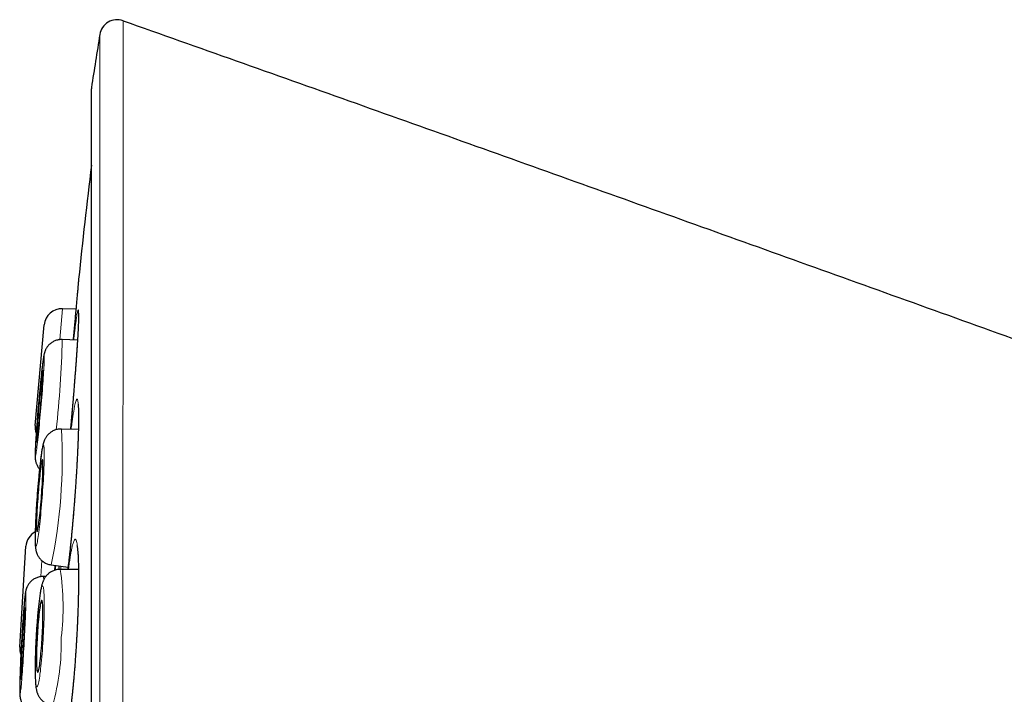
# Model space of a CAD drawing. Header units: millimetres. Extents: x 8 to 869, y 12 to 812.
# Tile 33 of 230: x 181 to 198, y 801 to 812. Entities that reach past the tile are written whole.
import ezdxf

# ---------------------------------------------------------------- set-up
doc = ezdxf.new("R2010")
doc.units = ezdxf.units.MM

msp = doc.modelspace()

# ---------------------------------------------------------------- linework, layer by layer
at = {"color": 252, "linetype": 'Continuous', "lineweight": 0}
for p, q in [((182.018, 811.012), (182.018, 777.616)), ((181.525, 807.25), (181.478, 806.726)), ((181.173, 802.968), (181.156, 802.695)), ((181.496, 802.817), (181.498, 802.872))]:
    msp.add_line(p, q, dxfattribs=at)
at = {"color": 7, "linetype": 'Continuous', "lineweight": 30}
for p, q in [((182.015, 810.982), (182.015, 777.647)), ((181.753, 807.241), (181.525, 807.25)), ((181.06, 805.266), (181.215, 806.977)), ((181.78, 806.718), (181.52, 806.727)), ((181.52, 806.726), (181.52, 806.727)), ((181.506, 805.204), (181.507, 805.204)), ((181.795, 805.197), (181.507, 805.204)), ((180.797, 801.495), (180.903, 803.209)), ((181.334, 802.893), (181.619, 802.857)), ((181.334, 802.893), (181.334, 802.893)), ((181.797, 802.815), (181.486, 802.817)), ((181.242, 802.697), (181.198, 802.697)), ((181.198, 802.697), (181.198, 802.697))]:
    msp.add_line(p, q, dxfattribs=at)
at = {"color": 252, "linetype": 'Continuous', "lineweight": 0, "flags": 128}
for points in [[(181.064, 804.741), (181.065, 804.743), (181.067, 804.749), (181.07, 804.759), (181.073, 804.774), (181.076, 804.792), (181.079, 804.814), (181.083, 804.84), (181.087, 804.87), (181.091, 804.903), (181.095, 804.94), (181.1, 804.98), (181.105, 805.023), (181.11, 805.068), (181.115, 805.117), (181.12, 805.167), (181.126, 805.22), (181.131, 805.274), (181.136, 805.33), (181.142, 805.388), (181.147, 805.446), (181.152, 805.505), (181.158, 805.565), (181.163, 805.625), (181.168, 805.684), (181.173, 805.743), (181.177, 805.802), (181.182, 805.859), (181.186, 805.916), (181.19, 805.97), (181.194, 806.023), (181.198, 806.074), (181.201, 806.122), (181.204, 806.168), (181.207, 806.211), (181.209, 806.251), (181.211, 806.288), (181.212, 806.321), (181.214, 806.351), (181.214, 806.378), (181.215, 806.4), (181.215, 806.419), (181.215, 806.433), (181.214, 806.444), (181.213, 806.45), (181.212, 806.453), (181.21, 806.451), (181.208, 806.445), (181.205, 806.434), (181.202, 806.42), (181.199, 806.402), (181.196, 806.379), (181.192, 806.353), (181.188, 806.324), (181.184, 806.29), (181.18, 806.254), (181.175, 806.214), (181.17, 806.171), (181.165, 806.125), (181.16, 806.077), (181.155, 806.026), (181.15, 805.974), (181.144, 805.919), (181.139, 805.863), (181.133, 805.806), (181.128, 805.747), (181.123, 805.688), (181.117, 805.629), (181.112, 805.569), (181.107, 805.509), (181.102, 805.45), (181.098, 805.392), (181.093, 805.334), (181.089, 805.278), (181.085, 805.223), (181.081, 805.171), (181.077, 805.12), (181.074, 805.071), (181.071, 805.026), (181.068, 804.983), (181.066, 804.942), (181.064, 804.906), (181.063, 804.872), (181.062, 804.842), (181.061, 804.816), (181.06, 804.793), (181.06, 804.775), (181.06, 804.76), (181.061, 804.75), (181.062, 804.743), (181.064, 804.741)], [(181.073, 803.213), (181.077, 803.215), (181.08, 803.221), (181.084, 803.231), (181.088, 803.245), (181.092, 803.264), (181.097, 803.286), (181.101, 803.312), (181.106, 803.342), (181.111, 803.375), (181.116, 803.411), (181.122, 803.451), (181.127, 803.494), (181.132, 803.54), (181.138, 803.588), (181.143, 803.639), (181.149, 803.691), (181.154, 803.746), (181.159, 803.802), (181.164, 803.859), (181.169, 803.918), (181.174, 803.977), (181.179, 804.037), (181.183, 804.096), (181.187, 804.156), (181.191, 804.215), (181.195, 804.274), (181.199, 804.331), (181.202, 804.388), (181.205, 804.442), (181.207, 804.495), (181.209, 804.546), (181.211, 804.595), (181.213, 804.64), (181.214, 804.684), (181.215, 804.724), (181.215, 804.761), (181.215, 804.794), (181.214, 804.825), (181.214, 804.851), (181.213, 804.874), (181.211, 804.892), (181.209, 804.907), (181.207, 804.918), (181.204, 804.924), (181.202, 804.926), (181.198, 804.924), (181.195, 804.918), (181.191, 804.908), (181.187, 804.894), (181.183, 804.876), (181.178, 804.854), (181.174, 804.828), (181.169, 804.798), (181.164, 804.765), (181.159, 804.728), (181.153, 804.688), (181.148, 804.645), (181.143, 804.6), (181.137, 804.551), (181.132, 804.501), (181.127, 804.448), (181.121, 804.394), (181.116, 804.338), (181.111, 804.28), (181.106, 804.222), (181.101, 804.162), (181.096, 804.103), (181.092, 804.043), (181.088, 803.983), (181.084, 803.924), (181.08, 803.866), (181.076, 803.808), (181.073, 803.752), (181.07, 803.697), (181.068, 803.644), (181.066, 803.593), (181.064, 803.545), (181.062, 803.499), (181.061, 803.456), (181.061, 803.416), (181.06, 803.379), (181.06, 803.345), (181.061, 803.315), (181.061, 803.288), (181.062, 803.266), (181.064, 803.247), (181.066, 803.233), (181.068, 803.222), (181.071, 803.215), (181.073, 803.213)], [(181.198, 801.676), (181.201, 801.736), (181.204, 801.795), (181.207, 801.854), (181.209, 801.912), (181.211, 801.969), (181.212, 802.025), (181.214, 802.078), (181.214, 802.13), (181.215, 802.18), (181.215, 802.227), (181.215, 802.272), (181.214, 802.313), (181.213, 802.352), (181.211, 802.387), (181.21, 802.419), (181.207, 802.447), (181.205, 802.471), (181.202, 802.491), (181.199, 802.508), (181.195, 802.52), (181.192, 802.529), (181.188, 802.533), (181.184, 802.533), (181.179, 802.529), (181.174, 802.52), (181.17, 802.508), (181.165, 802.491), (181.159, 802.471), (181.154, 802.447), (181.149, 802.419), (181.144, 802.387), (181.138, 802.352), (181.133, 802.313), (181.127, 802.272), (181.122, 802.227), (181.117, 802.18), (181.112, 802.13), (181.107, 802.078), (181.102, 802.025), (181.097, 801.969), (181.093, 801.912), (181.088, 801.854), (181.084, 801.795), (181.08, 801.736), (181.077, 801.676), (181.074, 801.616), (181.071, 801.556), (181.068, 801.497), (181.066, 801.439), (181.064, 801.382), (181.063, 801.327), (181.061, 801.273), (181.061, 801.221), (181.06, 801.172), (181.06, 801.125), (181.06, 801.08), (181.061, 801.038), (181.062, 801), (181.064, 800.965), (181.066, 800.933), (181.068, 800.905), (181.07, 800.881), (181.073, 800.86), (181.076, 800.844), (181.08, 800.831), (181.083, 800.823), (181.087, 800.819), (181.092, 800.819), (181.096, 800.823), (181.101, 800.831), (181.105, 800.844), (181.11, 800.86), (181.116, 800.881), (181.121, 800.905), (181.126, 800.933), (181.131, 800.965), (181.137, 801), (181.142, 801.038), (181.148, 801.08), (181.153, 801.125), (181.158, 801.172), (181.163, 801.221), (181.168, 801.273), (181.173, 801.327), (181.178, 801.382), (181.183, 801.439), (181.187, 801.497), (181.191, 801.556), (181.195, 801.616), (181.198, 801.676)], [(180.802, 800.698), (180.804, 800.7), (180.806, 800.707), (180.808, 800.717), (180.81, 800.731), (180.813, 800.75), (180.816, 800.772), (180.819, 800.798), (180.822, 800.828), (180.825, 800.861), (180.828, 800.898), (180.832, 800.938), (180.835, 800.981), (180.839, 801.027), (180.842, 801.075), (180.846, 801.126), (180.85, 801.179), (180.853, 801.234), (180.857, 801.29), (180.861, 801.347), (180.864, 801.406), (180.868, 801.465), (180.871, 801.525), (180.874, 801.585), (180.878, 801.644), (180.881, 801.704), (180.884, 801.762), (180.886, 801.82), (180.889, 801.876), (180.891, 801.931), (180.894, 801.984), (180.896, 802.035), (180.897, 802.083), (180.899, 802.129), (180.9, 802.172), (180.901, 802.212), (180.902, 802.249), (180.902, 802.283), (180.903, 802.313), (180.903, 802.339), (180.902, 802.362), (180.902, 802.38), (180.901, 802.395), (180.9, 802.405), (180.899, 802.411), (180.898, 802.414), (180.896, 802.412), (180.894, 802.405), (180.892, 802.395), (180.889, 802.381), (180.887, 802.362), (180.884, 802.34), (180.881, 802.314), (180.878, 802.284), (180.875, 802.251), (180.872, 802.214), (180.868, 802.174), (180.865, 802.131), (180.861, 802.085), (180.858, 802.037), (180.854, 801.986), (180.85, 801.933), (180.847, 801.878), (180.843, 801.822), (180.839, 801.765), (180.836, 801.706), (180.832, 801.647), (180.829, 801.587), (180.825, 801.527), (180.822, 801.468), (180.819, 801.408), (180.816, 801.35), (180.813, 801.292), (180.811, 801.236), (180.808, 801.181), (180.806, 801.128), (180.804, 801.077), (180.803, 801.029), (180.801, 800.983), (180.8, 800.94), (180.799, 800.9), (180.798, 800.863), (180.797, 800.829), (180.797, 800.799), (180.797, 800.773), (180.797, 800.751), (180.798, 800.732), (180.799, 800.717), (180.8, 800.707), (180.801, 800.701), (180.802, 800.698)]]:
    msp.add_lwpolyline(points, dxfattribs=at)
at = {"color": 7, "linetype": 'Continuous', "lineweight": 30, "flags": 128}
for points in [[(181.085, 804.986), (181.086, 804.988), (181.088, 804.994), (181.09, 805.004), (181.093, 805.019), (181.096, 805.037), (181.099, 805.059), (181.102, 805.085), (181.106, 805.114), (181.11, 805.147), (181.114, 805.182), (181.118, 805.221), (181.122, 805.262), (181.127, 805.305), (181.131, 805.35), (181.136, 805.397), (181.14, 805.446), (181.145, 805.495), (181.149, 805.545), (181.154, 805.595), (181.158, 805.646), (181.162, 805.696), (181.166, 805.745), (181.17, 805.794), (181.174, 805.841), (181.177, 805.886), (181.18, 805.93), (181.183, 805.971), (181.185, 806.009), (181.187, 806.045), (181.189, 806.078), (181.191, 806.107), (181.192, 806.133), (181.192, 806.155), (181.193, 806.174), (181.193, 806.188), (181.192, 806.199), (181.191, 806.205), (181.19, 806.207), (181.189, 806.205), (181.187, 806.199), (181.185, 806.189), (181.182, 806.175), (181.179, 806.157), (181.176, 806.135), (181.173, 806.109), (181.169, 806.08), (181.165, 806.047), (181.161, 806.011), (181.157, 805.973), (181.153, 805.932), (181.148, 805.889), (181.144, 805.843), (181.139, 805.796), (181.135, 805.748), (181.13, 805.699), (181.126, 805.649), (181.121, 805.598), (181.117, 805.548), (181.113, 805.498), (181.109, 805.448), (181.105, 805.4), (181.101, 805.353), (181.098, 805.307), (181.095, 805.264), (181.092, 805.223), (181.09, 805.184), (181.088, 805.148), (181.086, 805.116), (181.084, 805.086), (181.083, 805.06), (181.083, 805.038), (181.082, 805.02), (181.082, 805.005), (181.083, 804.995), (181.084, 804.988), (181.085, 804.986)], [(181.092, 803.458), (181.095, 803.46), (181.098, 803.466), (181.101, 803.477), (181.104, 803.491), (181.108, 803.509), (181.112, 803.531), (181.116, 803.557), (181.121, 803.586), (181.125, 803.618), (181.129, 803.654), (181.134, 803.692), (181.138, 803.733), (181.143, 803.777), (181.148, 803.822), (181.152, 803.869), (181.156, 803.917), (181.161, 803.967), (181.165, 804.017), (181.169, 804.067), (181.172, 804.118), (181.176, 804.168), (181.179, 804.218), (181.182, 804.266), (181.184, 804.313), (181.187, 804.359), (181.188, 804.402), (181.19, 804.443), (181.191, 804.482), (181.192, 804.518), (181.193, 804.551), (181.193, 804.58), (181.192, 804.606), (181.192, 804.629), (181.191, 804.647), (181.189, 804.662), (181.188, 804.672), (181.186, 804.679), (181.183, 804.681), (181.18, 804.679), (181.177, 804.673), (181.174, 804.663), (181.171, 804.649), (181.167, 804.63), (181.163, 804.608), (181.159, 804.583), (181.155, 804.553), (181.15, 804.521), (181.146, 804.485), (181.141, 804.447), (181.137, 804.406), (181.132, 804.363), (181.127, 804.317), (181.123, 804.27), (181.119, 804.222), (181.114, 804.173), (181.11, 804.122), (181.106, 804.072), (181.103, 804.022), (181.099, 803.971), (181.096, 803.922), (181.093, 803.873), (181.091, 803.826), (181.088, 803.781), (181.087, 803.737), (181.085, 803.696), (181.084, 803.657), (181.083, 803.622), (181.082, 803.589), (181.082, 803.559), (181.083, 803.533), (181.083, 803.511), (181.084, 803.492), (181.086, 803.478), (181.087, 803.467), (181.089, 803.461), (181.092, 803.458)], [(180.816, 800.944), (180.817, 800.946), (180.819, 800.952), (180.821, 800.963), (180.823, 800.977), (180.825, 800.995), (180.828, 801.017), (180.83, 801.043), (180.833, 801.072), (180.836, 801.105), (180.839, 801.141), (180.842, 801.179), (180.845, 801.221), (180.848, 801.264), (180.851, 801.309), (180.854, 801.356), (180.857, 801.405), (180.86, 801.454), (180.863, 801.505), (180.866, 801.555), (180.869, 801.606), (180.872, 801.656), (180.874, 801.705), (180.876, 801.754), (180.879, 801.801), (180.88, 801.846), (180.882, 801.89), (180.884, 801.931), (180.885, 801.97), (180.886, 802.006), (180.887, 802.038), (180.887, 802.068), (180.888, 802.094), (180.888, 802.116), (180.887, 802.135), (180.887, 802.149), (180.886, 802.16), (180.885, 802.166), (180.884, 802.168), (180.882, 802.166), (180.881, 802.16), (180.879, 802.15), (180.877, 802.135), (180.874, 802.117), (180.872, 802.095), (180.869, 802.069), (180.867, 802.04), (180.864, 802.007), (180.861, 801.971), (180.858, 801.933), (180.855, 801.891), (180.852, 801.848), (180.849, 801.803), (180.846, 801.756), (180.842, 801.707), (180.839, 801.658), (180.836, 801.607), (180.834, 801.557), (180.831, 801.506), (180.828, 801.456), (180.826, 801.407), (180.823, 801.358), (180.821, 801.311), (180.819, 801.266), (180.818, 801.222), (180.816, 801.181), (180.815, 801.142), (180.814, 801.106), (180.813, 801.074), (180.813, 801.044), (180.812, 801.018), (180.812, 800.996), (180.812, 800.977), (180.813, 800.963), (180.814, 800.953), (180.815, 800.946), (180.816, 800.944)], [(181.181, 801.676), (181.183, 801.726), (181.186, 801.777), (181.188, 801.826), (181.19, 801.875), (181.191, 801.922), (181.192, 801.967), (181.193, 802.011), (181.193, 802.052), (181.193, 802.09), (181.192, 802.126), (181.191, 802.159), (181.19, 802.188), (181.188, 802.214), (181.186, 802.236), (181.184, 802.255), (181.181, 802.269), (181.179, 802.279), (181.175, 802.286), (181.172, 802.288), (181.168, 802.286), (181.164, 802.279), (181.16, 802.269), (181.156, 802.255), (181.152, 802.236), (181.147, 802.214), (181.143, 802.188), (181.138, 802.159), (181.133, 802.126), (181.129, 802.09), (181.124, 802.052), (181.12, 802.011), (181.116, 801.967), (181.112, 801.922), (181.108, 801.875), (181.104, 801.826), (181.101, 801.777), (181.097, 801.726), (181.094, 801.676), (181.092, 801.625), (181.089, 801.575), (181.087, 801.526), (181.085, 801.477), (181.084, 801.43), (181.083, 801.385), (181.083, 801.341), (181.082, 801.3), (181.082, 801.261), (181.083, 801.226), (181.084, 801.193), (181.085, 801.163), (181.087, 801.138), (181.089, 801.115), (181.091, 801.097), (181.094, 801.083), (181.097, 801.072), (181.1, 801.066), (181.103, 801.064), (181.107, 801.066), (181.111, 801.072), (181.115, 801.083), (181.119, 801.097), (181.123, 801.115), (181.128, 801.138), (181.132, 801.163), (181.137, 801.193), (181.142, 801.226), (181.146, 801.261), (181.151, 801.3), (181.155, 801.341), (181.159, 801.385), (181.163, 801.43), (181.167, 801.477), (181.171, 801.526), (181.175, 801.575), (181.178, 801.625), (181.181, 801.676)]]:
    msp.add_lwpolyline(points, dxfattribs=at)
at = {"color": 7, "linetype": 'Continuous', "lineweight": 30}
for centre, radius, start, end in [((182.456, 811.867), 0.3, 70.5413, 170.7937), ((290.753, 794.314), 110.01, 170.79371, 171.26965), ((182.215, 810.982), 0.2, 171.2697, 180), ((311.103, 794.314), 130, 173.20595, 174.06663), ((181.514, 806.95), 0.3, 87.83, 174.83), ((181.359, 805.239), 0.3, 174.83, 200.2447), ((181.202, 803.191), 0.3, 118.0179, 176.475), ((181.097, 801.476), 0.3, 176.475, 200.6747)]:
    msp.add_arc(centre, radius, start, end, dxfattribs=at)
at = {"color": 252, "linetype": 'Continuous', "lineweight": 0}
for centre, radius, start, end in [((165.648, 807.026), 15.875, 353.3657, 358.9203), ((172.589, 804.708), 8.931, 348.275, 3.1821), ((177.37, 802.178), 4.165, 352.8495, 8.8147), ((181.027, 802.649), 0.178, 356.6324, 15.8385), ((177.597, 801.569), 3.907, 344.1595, 1.3253)]:
    msp.add_arc(centre, radius, start, end, dxfattribs=at)
for points, knots in [([(182.556, 812.149), (182.556, 812.149), (182.556, 812.147), (182.556, 812.132), (182.556, 812.109), (182.556, 812.076), (182.556, 812.034), (182.556, 811.983), (182.556, 811.923), (182.556, 811.856), (182.556, 811.779), (182.556, 811.694), (182.556, 811.6), (182.556, 811.506), (182.556, 811.416), (182.556, 811.33), (182.557, 811.239), (182.557, 811.13), (182.557, 810.998), (182.557, 810.84), (182.557, 810.672), (182.557, 810.494), (182.557, 810.307), (182.556, 810.117), (182.556, 809.925), (182.556, 809.734), (182.556, 809.535), (182.556, 809.329), (182.556, 809.115), (182.556, 808.866), (182.556, 808.577), (182.556, 808.28), (182.556, 808.01), (182.556, 807.77), (182.556, 807.524), (182.556, 807.272), (182.555, 807.014), (182.555, 806.751), (182.555, 806.481), (182.555, 806.192), (182.555, 805.881), (182.554, 805.548), (182.554, 805.209), (182.554, 804.862), (182.553, 804.508), (182.553, 804.161), (182.553, 803.822), (182.552, 803.492), (182.552, 803.156), (182.552, 802.816), (182.551, 802.472), (182.551, 802.159), (182.551, 801.878), (182.551, 801.632), (182.55, 801.383), (182.55, 801.083), (182.55, 800.731), (182.549, 800.324), (182.548, 799.913), (182.548, 799.497), (182.547, 799.078), (182.547, 798.671), (182.546, 798.277), (182.545, 797.896), (182.545, 797.513), (182.544, 797.128), (182.544, 796.741), (182.543, 796.302), (182.542, 795.901), (182.542, 795.538), (182.541, 795.221), (182.541, 794.857), (182.54, 794.448), (182.539, 794.038), (182.538, 793.627), (182.537, 793.216), (182.536, 792.809), (182.536, 792.407), (182.535, 792.009), (182.534, 791.612), (182.533, 791.215), (182.532, 790.82), (182.531, 790.46), (182.53, 790.137), (182.53, 789.849), (182.529, 789.562), (182.528, 789.215), (182.527, 788.808), (182.525, 788.344), (182.524, 787.883), (182.523, 787.45), (182.521, 787.044), (182.52, 786.664), (182.519, 786.288), (182.517, 785.921), (182.516, 785.563), (182.515, 785.215), (182.513, 784.871), (182.512, 784.526), (182.51, 784.18), (182.509, 783.815), (182.507, 783.437), (182.505, 783.049), (182.503, 782.668), (182.502, 782.315), (182.5, 781.987), (182.498, 781.684), (182.496, 781.388), (182.495, 781.103), (182.493, 780.828), (182.491, 780.564), (182.489, 780.306), (182.487, 780.051), (182.485, 779.799), (182.483, 779.537), (182.481, 779.27), (182.479, 779.001), (182.477, 778.743), (182.474, 778.509), (182.472, 778.297), (182.47, 778.105), (182.468, 777.922), (182.467, 777.75), (182.465, 777.589), (182.463, 777.438), (182.461, 777.296), (182.459, 777.161), (182.458, 777.032), (182.456, 776.922), (182.455, 776.831), (182.454, 776.755), (182.453, 776.685), (182.452, 776.612), (182.45, 776.538), (182.449, 776.467), (182.448, 776.406), (182.448, 776.353), (182.447, 776.31), (182.446, 776.279), (182.446, 776.257), (182.446, 776.244), (182.446, 776.235), (182.446, 776.234), (182.446, 776.233)], [0, 0, 0, 0, 0.007231, 0.014463, 0.021694, 0.028959, 0.036225, 0.043491, 0.050559, 0.057628, 0.064697, 0.071797, 0.078898, 0.085998, 0.091227, 0.096455, 0.101689, 0.106923, 0.114601, 0.12228, 0.129958, 0.137677, 0.145398, 0.153117, 0.16001, 0.166904, 0.173798, 0.18072, 0.187644, 0.194566, 0.204203, 0.213848, 0.220428, 0.227008, 0.233599, 0.24019, 0.246799, 0.253407, 0.260027, 0.266648, 0.27434, 0.282033, 0.289726, 0.297459, 0.305193, 0.312926, 0.31983, 0.326736, 0.33364, 0.340574, 0.347508, 0.354442, 0.359268, 0.364094, 0.368924, 0.373755, 0.381474, 0.389195, 0.396914, 0.404675, 0.412438, 0.420199, 0.427129, 0.43406, 0.440991, 0.447951, 0.454911, 0.461871, 0.47156, 0.476409, 0.481257, 0.488536, 0.495815, 0.503093, 0.510406, 0.51772, 0.525033, 0.532149, 0.539265, 0.54638, 0.553527, 0.560675, 0.567822, 0.573085, 0.578347, 0.583616, 0.588885, 0.597573, 0.606262, 0.614976, 0.623691, 0.631089, 0.638487, 0.645901, 0.653316, 0.660422, 0.667529, 0.67465, 0.681771, 0.689241, 0.696715, 0.705421, 0.714127, 0.722858, 0.731589, 0.739001, 0.746413, 0.753841, 0.761269, 0.768389, 0.775509, 0.782642, 0.789776, 0.797259, 0.804747, 0.813491, 0.822235, 0.831004, 0.839774, 0.847219, 0.854664, 0.862126, 0.869587, 0.876741, 0.883894, 0.891062, 0.898231, 0.905752, 0.913277, 0.918649, 0.92402, 0.929398, 0.934776, 0.941985, 0.949194, 0.956403, 0.963646, 0.970891, 0.978134, 0.983597, 0.98906, 0.99453, 1, 1, 1, 1]), ([(182.198, 776.481), (182.198, 776.481), (182.198, 776.482), (182.198, 776.491), (182.198, 776.504), (182.198, 776.524), (182.198, 776.554), (182.197, 776.596), (182.197, 776.648), (182.196, 776.708), (182.196, 776.778), (182.196, 776.851), (182.195, 776.924), (182.195, 776.995), (182.194, 777.07), (182.194, 777.168), (182.193, 777.29), (182.192, 777.443), (182.191, 777.609), (182.191, 777.778), (182.19, 777.949), (182.189, 778.12), (182.188, 778.299), (182.188, 778.485), (182.187, 778.676), (182.186, 778.872), (182.185, 779.076), (182.185, 779.291), (182.184, 779.517), (182.183, 779.768), (182.183, 780.04), (182.182, 780.336), (182.181, 780.643), (182.18, 780.943), (182.18, 781.237), (182.179, 781.52), (182.179, 781.811), (182.178, 782.105), (182.178, 782.401), (182.177, 782.699), (182.176, 783.002), (182.176, 783.316), (182.175, 783.642), (182.175, 783.996), (182.174, 784.374), (182.174, 784.779), (182.173, 785.191), (182.173, 785.589), (182.172, 785.972), (182.172, 786.337), (182.172, 786.707), (182.171, 787.076), (182.171, 787.444), (182.17, 787.81), (182.17, 788.18), (182.17, 788.559), (182.169, 788.947), (182.169, 789.365), (182.168, 789.808), (182.168, 790.276), (182.168, 790.748), (182.167, 791.199), (182.167, 791.627), (182.167, 792.034), (182.166, 792.441), (182.166, 792.845), (182.166, 793.243), (182.166, 793.637), (182.165, 794.031), (182.165, 794.431), (182.165, 794.839), (182.165, 795.257), (182.164, 795.68), (182.164, 796.107), (182.164, 796.533), (182.164, 796.959), (182.164, 797.384), (182.163, 797.792), (182.163, 798.183), (182.163, 798.557), (182.163, 798.93), (182.163, 799.301), (182.163, 799.67), (182.163, 800.084), (182.162, 800.458), (182.162, 800.793), (182.162, 801.091), (182.162, 801.435), (182.162, 801.823), (182.162, 802.207), (182.162, 802.587), (182.161, 802.963), (182.161, 803.321), (182.161, 803.661), (182.161, 803.983), (182.161, 804.302), (182.161, 804.615), (182.161, 804.925), (182.161, 805.269), (182.161, 805.646), (182.161, 806.038), (182.161, 806.408), (182.161, 806.757), (182.16, 807.097), (182.16, 807.428), (182.16, 807.75), (182.16, 808.047), (182.16, 808.322), (182.16, 808.576), (182.16, 808.822), (182.16, 809.06), (182.16, 809.29), (182.16, 809.503), (182.16, 809.7), (182.16, 809.882), (182.16, 810.057), (182.16, 810.225), (182.16, 810.386), (182.16, 810.559), (182.16, 810.74), (182.16, 810.912), (182.16, 811.06), (182.16, 811.186), (182.16, 811.303), (182.16, 811.409), (182.16, 811.506), (182.16, 811.59), (182.16, 811.662), (182.16, 811.722), (182.16, 811.775), (182.16, 811.819), (182.16, 811.855), (182.16, 811.887), (182.16, 811.91), (182.16, 811.913), (182.16, 811.915)], [0, 0, 0, 0, 0.005366, 0.010733, 0.016106, 0.021479, 0.028683, 0.035887, 0.043091, 0.05033, 0.05757, 0.064808, 0.070267, 0.075727, 0.081192, 0.086658, 0.095396, 0.104134, 0.112899, 0.121664, 0.129106, 0.136548, 0.144007, 0.151465, 0.158617, 0.165768, 0.172934, 0.180099, 0.187618, 0.19514, 0.203844, 0.212547, 0.221276, 0.230005, 0.237415, 0.244825, 0.252251, 0.259676, 0.266793, 0.27391, 0.281042, 0.288173, 0.295653, 0.303138, 0.311826, 0.320515, 0.329228, 0.337942, 0.345339, 0.352736, 0.360148, 0.367561, 0.374665, 0.38177, 0.388889, 0.396008, 0.403476, 0.410948, 0.419622, 0.428297, 0.436996, 0.445696, 0.45308, 0.460465, 0.467865, 0.475265, 0.482358, 0.48945, 0.496557, 0.503664, 0.511119, 0.518579, 0.526301, 0.534024, 0.541746, 0.549509, 0.557273, 0.565036, 0.571967, 0.5789, 0.585831, 0.592792, 0.599754, 0.606716, 0.616406, 0.621256, 0.626106, 0.6338, 0.641496, 0.649191, 0.656926, 0.664663, 0.672399, 0.679306, 0.686214, 0.693121, 0.700058, 0.706995, 0.713931, 0.723587, 0.733251, 0.742023, 0.750796, 0.759567, 0.7684, 0.777234, 0.786067, 0.79375, 0.801433, 0.809115, 0.816838, 0.824561, 0.832284, 0.839179, 0.846076, 0.852971, 0.859896, 0.866821, 0.873746, 0.883386, 0.893035, 0.900717, 0.9084, 0.916081, 0.923804, 0.931527, 0.939249, 0.946145, 0.953041, 0.959936, 0.966861, 0.973787, 0.980711, 0.990351, 1, 1, 1, 1]), ([(181.764, 807.101), (181.766, 807.118), (181.772, 807.152), (181.778, 807.189), (181.784, 807.216), (181.79, 807.23), (181.794, 807.232), (181.796, 807.222), (181.798, 807.201), (181.799, 807.168), (181.799, 807.123), (181.798, 807.067), (181.795, 807.001), (181.792, 806.924), (181.787, 806.838), (181.782, 806.742), (181.775, 806.637), (181.768, 806.526), (181.76, 806.407), (181.751, 806.282), (181.741, 806.152), (181.73, 806.018), (181.719, 805.88), (181.708, 805.74), (181.696, 805.598), (181.683, 805.457), (181.672, 805.324), (181.664, 805.239), (181.66, 805.2)], [0, 0, 0, 0, 0.038642, 0.077421, 0.116201, 0.154843, 0.193484, 0.232264, 0.271044, 0.309686, 0.348327, 0.387107, 0.425887, 0.464528, 0.50317, 0.54195, 0.58073, 0.619371, 0.658013, 0.696793, 0.735572, 0.774214, 0.812856, 0.851636, 0.890415, 0.929057, 0.967699, 1, 1, 1, 1]), ([(181.716, 806.72), (181.719, 806.747), (181.725, 806.807), (181.735, 806.891), (181.746, 806.971), (181.755, 807.043), (181.761, 807.081), (181.764, 807.101)], [0, 0, 0, 0, 0.166544, 0.374536, 0.583272, 0.792007, 1, 1, 1, 1]), ([(181.731, 805.591), (181.735, 805.607), (181.742, 805.64), (181.752, 805.675), (181.761, 805.699), (181.769, 805.712), (181.776, 805.712), (181.782, 805.7), (181.788, 805.676), (181.792, 805.641), (181.795, 805.595), (181.798, 805.537), (181.799, 805.468), (181.799, 805.39), (181.798, 805.301), (181.796, 805.204), (181.793, 805.098), (181.789, 804.985), (181.784, 804.865), (181.778, 804.739), (181.771, 804.607), (181.763, 804.472), (181.754, 804.334), (181.745, 804.194), (181.734, 804.052), (181.724, 803.91), (181.712, 803.77), (181.7, 803.631), (181.688, 803.494), (181.676, 803.362), (181.663, 803.235), (181.65, 803.113), (181.637, 802.998), (181.625, 802.898), (181.618, 802.841), (181.615, 802.816)], [0, 0, 0, 0, 0.030481, 0.061072, 0.091662, 0.122143, 0.152624, 0.183215, 0.213805, 0.244286, 0.274767, 0.305358, 0.335948, 0.366429, 0.396911, 0.427501, 0.458091, 0.488572, 0.519054, 0.549644, 0.580234, 0.610715, 0.641197, 0.671787, 0.702377, 0.732858, 0.76334, 0.79393, 0.82452, 0.855002, 0.885483, 0.916073, 0.946663, 0.977145, 1, 1, 1, 1]), ([(181.672, 805.2), (181.676, 805.233), (181.685, 805.298), (181.697, 805.386), (181.709, 805.465), (181.721, 805.535), (181.728, 805.572), (181.731, 805.591)], [0, 0, 0, 0, 0.19698, 0.397377, 0.59849, 0.799603, 1, 1, 1, 1]), ([(181.691, 803.213), (181.696, 803.229), (181.704, 803.261), (181.715, 803.295), (181.727, 803.319), (181.737, 803.33), (181.747, 803.329), (181.757, 803.316), (181.765, 803.291), (181.773, 803.255), (181.78, 803.207), (181.785, 803.148), (181.79, 803.078), (181.794, 802.998), (181.797, 802.909), (181.799, 802.81), (181.799, 802.704), (181.799, 802.59), (181.797, 802.469), (181.795, 802.342), (181.791, 802.21), (181.786, 802.075), (181.781, 801.936), (181.774, 801.795), (181.767, 801.654), (181.758, 801.512), (181.749, 801.371), (181.739, 801.232), (181.729, 801.096), (181.717, 800.964), (181.706, 800.837), (181.694, 800.715), (181.681, 800.601), (181.669, 800.493), (181.656, 800.394), (181.643, 800.304), (181.63, 800.223), (181.617, 800.152), (181.605, 800.093), (181.593, 800.044), (181.581, 800.006), (181.57, 799.982), (181.561, 799.968), (181.552, 799.964), (181.543, 799.969), (181.535, 799.984), (181.526, 800.011), (181.519, 800.051), (181.512, 800.101), (181.507, 800.163), (181.502, 800.235), (181.499, 800.318), (181.496, 800.402), (181.495, 800.462), (181.495, 800.488)], [0, 0, 0, 0, 0.019471, 0.039011, 0.058552, 0.078023, 0.097494, 0.117034, 0.136575, 0.156046, 0.175516, 0.195057, 0.214597, 0.234068, 0.253539, 0.27308, 0.29262, 0.312091, 0.331562, 0.351102, 0.370643, 0.390114, 0.409585, 0.429125, 0.448666, 0.468137, 0.487607, 0.507148, 0.526688, 0.546159, 0.56563, 0.585171, 0.604711, 0.624182, 0.643653, 0.663193, 0.682734, 0.702205, 0.721676, 0.741216, 0.760757, 0.780228, 0.796461, 0.812715, 0.828948, 0.848419, 0.867959, 0.8875, 0.906971, 0.926442, 0.945982, 0.965523, 0.984993, 1, 1, 1, 1]), ([(181.627, 802.816), (181.627, 802.819), (181.632, 802.857), (181.641, 802.923), (181.654, 803.012), (181.666, 803.089), (181.679, 803.158), (181.687, 803.195), (181.691, 803.213)], [0, 0, 0, 0, 0.017466, 0.213736, 0.409952, 0.606868, 0.803785, 1, 1, 1, 1]), ([(181.402, 802.805), (181.403, 802.818), (181.406, 802.846), (181.408, 802.87), (181.409, 802.884)], [0, 0, 0, 0, 0.446229, 1, 1, 1, 1]), ([(181.462, 802.877), (181.462, 802.865), (181.462, 802.846), (181.461, 802.824), (181.461, 802.815)], [0, 0, 0, 0, 0.636333, 1, 1, 1, 1])]:
    msp.add_open_spline(points, degree=3, knots=knots, dxfattribs=at)
at = {"color": 7, "linetype": 'Continuous', "lineweight": 30}
for points, knots in [([(182.556, 812.149), (183.838, 811.696), (186.4, 810.788), (190.24, 809.418), (194.079, 808.043), (197.916, 806.665), (201.754, 805.288), (205.593, 803.914), (209.434, 802.545), (211.997, 801.641), (213.279, 801.188)], [0, 0, 0, 0, 0.124999, 0.249999, 0.375, 0.5, 0.625, 0.749999, 0.874999, 1, 1, 1, 1]), ([(181.799, 807.752), (181.799, 807.753), (181.799, 807.754), (181.799, 807.747), (181.797, 807.73), (181.794, 807.699), (181.79, 807.658), (181.786, 807.605), (181.78, 807.541), (181.773, 807.466), (181.765, 807.382), (181.757, 807.289), (181.748, 807.187), (181.738, 807.077), (181.727, 806.96), (181.716, 806.841), (181.709, 806.759), (181.705, 806.72)], [0, 0, 0, 0, 0.003337, 0.074535, 0.146499, 0.219512, 0.290215, 0.361414, 0.433378, 0.506391, 0.577094, 0.648292, 0.720256, 0.79327, 0.863973, 0.935171, 1, 1, 1, 1]), ([(181.797, 807.174), (181.797, 807.174), (181.797, 807.174), (181.797, 807.17), (181.798, 807.164), (181.798, 807.153), (181.798, 807.138), (181.798, 807.119), (181.798, 807.096), (181.797, 807.069), (181.796, 807.038), (181.795, 807.003), (181.793, 806.965), (181.791, 806.923), (181.789, 806.878), (181.786, 806.83), (181.783, 806.778), (181.78, 806.723), (181.777, 806.665), (181.773, 806.605), (181.769, 806.543), (181.764, 806.479), (181.76, 806.412), (181.755, 806.344), (181.75, 806.275), (181.745, 806.205), (181.739, 806.133), (181.733, 806.059), (181.728, 805.984), (181.721, 805.908), (181.715, 805.83), (181.709, 805.752), (181.702, 805.673), (181.695, 805.595), (181.688, 805.516), (181.682, 805.438), (181.675, 805.36), (181.668, 805.282), (181.663, 805.229), (181.66, 805.202), (181.66, 805.2)], [0, 0, 0, 0, 0.009423, 0.026126, 0.045332, 0.066887, 0.090427, 0.115484, 0.141606, 0.168423, 0.195338, 0.222533, 0.250237, 0.278346, 0.306781, 0.335475, 0.364365, 0.393395, 0.422508, 0.451651, 0.480759, 0.509785, 0.538688, 0.567432, 0.595988, 0.624334, 0.652473, 0.681002, 0.709803, 0.738708, 0.767673, 0.796652, 0.82559, 0.854445, 0.883173, 0.911866, 0.940708, 0.969546, 0.99839, 1, 1, 1, 1]), ([(181.52, 806.726), (181.514, 806.726), (181.497, 806.727), (181.469, 806.724), (181.438, 806.718), (181.408, 806.709), (181.38, 806.697), (181.354, 806.683), (181.33, 806.667), (181.308, 806.649), (181.289, 806.63), (181.272, 806.61), (181.258, 806.591), (181.247, 806.572), (181.238, 806.555), (181.231, 806.539), (181.226, 806.525), (181.221, 806.512), (181.218, 806.5), (181.214, 806.488), (181.211, 806.474), (181.208, 806.457), (181.204, 806.436), (181.2, 806.41), (181.196, 806.381), (181.191, 806.35), (181.187, 806.316), (181.182, 806.279), (181.178, 806.241), (181.173, 806.199), (181.168, 806.156), (181.163, 806.11), (181.158, 806.063), (181.153, 806.013), (181.148, 805.962), (181.143, 805.909), (181.138, 805.855), (181.133, 805.8), (181.128, 805.745), (181.123, 805.688), (181.117, 805.631), (181.113, 805.574), (181.108, 805.517), (181.103, 805.461), (181.098, 805.405), (181.094, 805.35), (181.09, 805.295), (181.086, 805.243), (181.082, 805.191), (181.079, 805.141), (181.075, 805.093), (181.072, 805.047), (181.07, 805.004), (181.067, 804.962), (181.065, 804.924), (181.063, 804.887), (181.062, 804.854), (181.06, 804.822), (181.059, 804.793), (181.059, 804.766), (181.059, 804.743), (181.059, 804.723), (181.06, 804.707), (181.061, 804.693), (181.063, 804.679), (181.065, 804.664), (181.069, 804.648), (181.074, 804.629), (181.081, 804.609), (181.091, 804.586), (181.104, 804.562), (181.118, 804.54), (181.129, 804.526), (181.134, 804.521)], [0, 0, 0, 0, 0.005974, 0.016301, 0.026391, 0.036255, 0.045897, 0.055316, 0.064503, 0.073443, 0.082102, 0.090423, 0.098317, 0.105681, 0.112481, 0.118846, 0.125057, 0.131457, 0.138372, 0.146338, 0.156125, 0.169179, 0.189639, 0.210156, 0.229375, 0.249727, 0.269106, 0.287992, 0.306598, 0.32503, 0.343345, 0.361578, 0.379753, 0.397885, 0.415985, 0.43406, 0.452116, 0.470159, 0.488191, 0.506215, 0.524235, 0.542253, 0.56027, 0.578289, 0.596311, 0.61434, 0.632377, 0.650425, 0.668489, 0.686574, 0.704684, 0.722829, 0.741019, 0.759269, 0.777603, 0.796053, 0.814675, 0.833562, 0.852888, 0.873029, 0.895014, 0.909636, 0.922657, 0.930953, 0.938344, 0.94518, 0.95191, 0.958816, 0.966306, 0.974554, 0.983455, 0.992779, 1, 1, 1, 1]), ([(181.789, 805.626), (181.789, 805.626), (181.789, 805.625), (181.79, 805.621), (181.791, 805.613), (181.792, 805.601), (181.793, 805.585), (181.795, 805.565), (181.796, 805.54), (181.797, 805.512), (181.797, 805.48), (181.798, 805.444), (181.798, 805.405), (181.798, 805.361), (181.797, 805.314), (181.797, 805.264), (181.795, 805.211), (181.794, 805.155), (181.792, 805.096), (181.79, 805.034), (181.788, 804.971), (181.785, 804.905), (181.782, 804.838), (181.779, 804.769), (181.775, 804.699), (181.771, 804.628), (181.767, 804.555), (181.763, 804.481), (181.758, 804.405), (181.753, 804.328), (181.748, 804.25), (181.743, 804.171), (181.737, 804.093), (181.731, 804.015), (181.725, 803.936), (181.719, 803.858), (181.713, 803.78), (181.706, 803.703), (181.699, 803.626), (181.693, 803.551), (181.686, 803.476), (181.679, 803.403), (181.672, 803.331), (181.665, 803.261), (181.658, 803.194), (181.651, 803.128), (181.644, 803.063), (181.637, 803.001), (181.63, 802.941), (181.623, 802.884), (181.618, 802.842), (181.615, 802.82), (181.614, 802.816)], [0, 0, 0, 0, 0.010499, 0.023425, 0.037852, 0.053695, 0.070774, 0.088852, 0.107684, 0.127211, 0.146543, 0.166415, 0.18671, 0.207348, 0.228261, 0.24939, 0.270681, 0.292086, 0.313559, 0.335056, 0.356526, 0.377933, 0.399246, 0.420438, 0.441488, 0.462385, 0.48323, 0.504478, 0.525824, 0.547237, 0.568682, 0.590122, 0.611518, 0.63284, 0.654046, 0.675397, 0.696742, 0.718086, 0.739434, 0.760793, 0.782167, 0.803562, 0.824952, 0.845998, 0.867066, 0.888206, 0.909411, 0.930669, 0.951965, 0.973281, 0.994589, 1, 1, 1, 1]), ([(181.507, 805.204), (181.499, 805.204), (181.48, 805.204), (181.451, 805.2), (181.42, 805.194), (181.39, 805.184), (181.363, 805.171), (181.337, 805.157), (181.313, 805.14), (181.292, 805.122), (181.274, 805.103), (181.258, 805.084), (181.245, 805.065), (181.234, 805.047), (181.225, 805.03), (181.217, 805.014), (181.211, 804.998), (181.205, 804.981), (181.2, 804.964), (181.194, 804.943), (181.188, 804.917), (181.182, 804.886), (181.176, 804.853), (181.17, 804.818), (181.165, 804.781), (181.159, 804.74), (181.154, 804.698), (181.148, 804.654), (181.143, 804.608), (181.138, 804.56), (181.132, 804.51), (181.127, 804.459), (181.122, 804.406), (181.117, 804.352), (181.112, 804.297), (181.107, 804.241), (181.102, 804.184), (181.098, 804.126), (181.093, 804.069), (181.089, 804.011), (181.085, 803.954), (181.081, 803.897), (181.078, 803.841), (181.075, 803.786), (181.072, 803.732), (181.069, 803.679), (181.067, 803.628), (181.064, 803.579), (181.063, 803.531), (181.061, 803.485), (181.06, 803.442), (181.059, 803.401), (181.059, 803.362), (181.059, 803.325), (181.059, 803.29), (181.06, 803.256), (181.062, 803.221), (181.064, 803.191), (181.068, 803.165), (181.071, 803.145), (181.076, 803.127), (181.081, 803.109), (181.087, 803.089), (181.096, 803.068), (181.107, 803.047), (181.121, 803.024), (181.138, 803.001), (181.158, 802.979), (181.181, 802.959), (181.206, 802.94), (181.233, 802.924), (181.262, 802.911), (181.293, 802.901), (181.317, 802.895), (181.332, 802.894), (181.334, 802.893)], [0, 0, 0, 0, 0.0070274, 0.0169218, 0.0265985, 0.0360692, 0.0453388, 0.054406, 0.0632607, 0.0718812, 0.0802311, 0.0882679, 0.0959746, 0.1034131, 0.1107556, 0.1182507, 0.1261753, 0.1349798, 0.1453058, 0.1582587, 0.1764035, 0.1980737, 0.2174963, 0.2357951, 0.2550988, 0.2736796, 0.2918374, 0.3097316, 0.3274497, 0.3450443, 0.3625496, 0.3799888, 0.3973783, 0.4147302, 0.4320538, 0.4493563, 0.4666436, 0.4839207, 0.501192, 0.5184616, 0.5357328, 0.5530089, 0.5702942, 0.5875933, 0.6049116, 0.6222555, 0.6396328, 0.6570538, 0.6745318, 0.692085, 0.709739, 0.7275311, 0.7455184, 0.7637937, 0.7825189, 0.8020103, 0.8230054, 0.8479139, 0.862289, 0.8719342, 0.8805801, 0.8886131, 0.8964658, 0.9043617, 0.912555, 0.9211583, 0.9301293, 0.9393585, 0.9487493, 0.9582384, 0.9677873, 0.9773733, 0.9869822, 0.9975818, 1, 1, 1, 1]), ([(181.77, 803.225), (181.77, 803.225), (181.771, 803.224), (181.772, 803.22), (181.773, 803.212), (181.775, 803.2), (181.778, 803.184), (181.78, 803.164), (181.783, 803.14), (181.785, 803.112), (181.788, 803.08), (181.79, 803.044), (181.792, 803.005), (181.793, 802.961), (181.795, 802.915), (181.796, 802.864), (181.797, 802.811), (181.798, 802.754), (181.798, 802.695), (181.798, 802.633), (181.797, 802.57), (181.797, 802.504), (181.796, 802.436), (181.794, 802.367), (181.793, 802.297), (181.791, 802.226), (181.788, 802.153), (181.786, 802.079), (181.783, 802.002), (181.779, 801.925), (181.776, 801.847), (181.772, 801.769), (181.768, 801.691), (181.763, 801.612), (181.759, 801.534), (181.754, 801.456), (181.749, 801.379), (181.743, 801.302), (181.738, 801.225), (181.732, 801.15), (181.726, 801.076), (181.72, 801.003), (181.714, 800.931), (181.707, 800.862), (181.701, 800.795), (181.694, 800.73), (181.687, 800.667), (181.681, 800.605), (181.674, 800.546), (181.667, 800.49), (181.66, 800.436), (181.653, 800.385), (181.646, 800.337), (181.639, 800.292), (181.633, 800.251), (181.626, 800.214), (181.62, 800.18), (181.614, 800.151), (181.608, 800.125), (181.603, 800.105), (181.599, 800.089), (181.596, 800.077), (181.593, 800.07), (181.592, 800.067), (181.592, 800.067), (181.592, 800.067)], [0, 0, 0, 0, 0.0085215, 0.0189966, 0.0305438, 0.0431174, 0.0566102, 0.0708741, 0.0857426, 0.1011171, 0.1164419, 0.1322341, 0.1483991, 0.1648685, 0.1815837, 0.1984932, 0.2155506, 0.2327131, 0.2499413, 0.2671983, 0.2844426, 0.3016411, 0.3187677, 0.3358004, 0.3527213, 0.3695219, 0.3862884, 0.4033834, 0.4205583, 0.4377875, 0.4550435, 0.472294, 0.4895084, 0.5066621, 0.523734, 0.5409142, 0.5580887, 0.5752616, 0.5924372, 0.6096199, 0.6268139, 0.6440232, 0.6612216, 0.6781332, 0.6950721, 0.7120653, 0.7291051, 0.7461806, 0.7632783, 0.7803786, 0.7974581, 0.8144933, 0.8314575, 0.84832, 0.8650452, 0.8815907, 0.8979045, 0.9139213, 0.9295572, 0.9446912, 0.9593185, 0.9717874, 0.9833634, 0.9939462, 1, 1, 1, 1]), ([(181.485, 802.816), (181.479, 802.816), (181.461, 802.816), (181.432, 802.813), (181.401, 802.806), (181.371, 802.795), (181.344, 802.783), (181.318, 802.768), (181.294, 802.751), (181.273, 802.732), (181.255, 802.713), (181.239, 802.694), (181.226, 802.675), (181.214, 802.656), (181.205, 802.638), (181.197, 802.62), (181.189, 802.602), (181.182, 802.581), (181.175, 802.558), (181.167, 802.528), (181.16, 802.493), (181.153, 802.456), (181.146, 802.418), (181.14, 802.378), (181.134, 802.335), (181.128, 802.29), (181.123, 802.244), (181.117, 802.196), (181.112, 802.147), (181.107, 802.095), (181.102, 802.042), (181.098, 801.988), (181.093, 801.933), (181.089, 801.877), (181.085, 801.82), (181.081, 801.762), (181.078, 801.704), (181.074, 801.646), (181.072, 801.588), (181.069, 801.531), (181.066, 801.474), (181.064, 801.418), (181.063, 801.363), (181.061, 801.309), (181.06, 801.256), (181.059, 801.205), (181.059, 801.156), (181.059, 801.108), (181.059, 801.063), (181.06, 801.019), (181.061, 800.978), (181.063, 800.938), (181.065, 800.9), (181.067, 800.863), (181.071, 800.824), (181.076, 800.791), (181.082, 800.761), (181.087, 800.74), (181.094, 800.719), (181.101, 800.699), (181.11, 800.678), (181.122, 800.657), (181.135, 800.635), (181.152, 800.612), (181.172, 800.591), (181.194, 800.571), (181.219, 800.552), (181.246, 800.536), (181.274, 800.523), (181.305, 800.512), (181.333, 800.506), (181.35, 800.504), (181.355, 800.504)], [0, 0, 0, 0, 0.006318, 0.016444, 0.026356, 0.03607, 0.045595, 0.054931, 0.064073, 0.073006, 0.081714, 0.090197, 0.098509, 0.10679, 0.115235, 0.124119, 0.133861, 0.145074, 0.15878, 0.177149, 0.200571, 0.22073, 0.239616, 0.259529, 0.278607, 0.297189, 0.31546, 0.333519, 0.35143, 0.369233, 0.386955, 0.404617, 0.422233, 0.439815, 0.457371, 0.47491, 0.492438, 0.509961, 0.527484, 0.545011, 0.562548, 0.580101, 0.597677, 0.615284, 0.632932, 0.650634, 0.668405, 0.686268, 0.704254, 0.722406, 0.740792, 0.759518, 0.778769, 0.798897, 0.820702, 0.846596, 0.860542, 0.871581, 0.881418, 0.890525, 0.899325, 0.908095, 0.916995, 0.926142, 0.935528, 0.945092, 0.954769, 0.964514, 0.974297, 0.984103, 0.994971, 1, 1, 1, 1]), ([(181.395, 802.885), (181.394, 802.873), (181.393, 802.846), (181.391, 802.817), (181.39, 802.801)], [0, 0, 0, 0, 0.440782, 1, 1, 1, 1]), ([(181.462, 802.877), (181.462, 802.876), (181.462, 802.861), (181.461, 802.84), (181.461, 802.819), (181.461, 802.815)], [0, 0, 0, 0, 0.045922, 0.817286, 1, 1, 1, 1]), ([(181.198, 802.697), (181.192, 802.697), (181.174, 802.697), (181.147, 802.693), (181.116, 802.686), (181.086, 802.676), (181.058, 802.664), (181.033, 802.649), (181.009, 802.632), (180.988, 802.613), (180.969, 802.594), (180.953, 802.573), (180.94, 802.554), (180.929, 802.534), (180.921, 802.517), (180.914, 802.501), (180.909, 802.487), (180.905, 802.474), (180.902, 802.461), (180.899, 802.449), (180.896, 802.435), (180.893, 802.418), (180.89, 802.397), (180.887, 802.371), (180.884, 802.342), (180.88, 802.311), (180.877, 802.276), (180.874, 802.239), (180.87, 802.2), (180.867, 802.159), (180.863, 802.116), (180.86, 802.07), (180.856, 802.022), (180.853, 801.972), (180.849, 801.921), (180.846, 801.868), (180.842, 801.814), (180.839, 801.759), (180.835, 801.703), (180.832, 801.646), (180.829, 801.589), (180.826, 801.532), (180.822, 801.475), (180.82, 801.418), (180.817, 801.362), (180.814, 801.307), (180.812, 801.253), (180.809, 801.2), (180.807, 801.148), (180.805, 801.098), (180.803, 801.05), (180.802, 801.005), (180.8, 800.961), (180.799, 800.919), (180.798, 800.881), (180.797, 800.844), (180.797, 800.81), (180.797, 800.779), (180.797, 800.75), (180.797, 800.723), (180.798, 800.7), (180.799, 800.68), (180.8, 800.665), (180.802, 800.65), (180.804, 800.637), (180.807, 800.622), (180.811, 800.605), (180.816, 800.587), (180.824, 800.566), (180.834, 800.544), (180.848, 800.52), (180.865, 800.497), (180.884, 800.474), (180.906, 800.453), (180.931, 800.434), (180.958, 800.418), (180.978, 800.408), (180.989, 800.404), (180.99, 800.403)], [0, 0, 0, 0, 0.00569, 0.015594, 0.025269, 0.034728, 0.043973, 0.053005, 0.061816, 0.070388, 0.078692, 0.086673, 0.094244, 0.101308, 0.107833, 0.113943, 0.119906, 0.126051, 0.132692, 0.140342, 0.149741, 0.162277, 0.181932, 0.201605, 0.220031, 0.239544, 0.258125, 0.276233, 0.294073, 0.311745, 0.329305, 0.346787, 0.364213, 0.381597, 0.398951, 0.416281, 0.433592, 0.450891, 0.468179, 0.485461, 0.502738, 0.520013, 0.537287, 0.554563, 0.571842, 0.589127, 0.606421, 0.623726, 0.641045, 0.658384, 0.675749, 0.693146, 0.710588, 0.728087, 0.745667, 0.763359, 0.781218, 0.799333, 0.817874, 0.837206, 0.858334, 0.872063, 0.884443, 0.89242, 0.899521, 0.906086, 0.912547, 0.919174, 0.926356, 0.934263, 0.942796, 0.951734, 0.960921, 0.970263, 0.979707, 0.989217, 0.99877, 1, 1, 1, 1])]:
    msp.add_open_spline(points, degree=3, knots=knots, dxfattribs=at)

doc.saveas('drawing.dxf')
